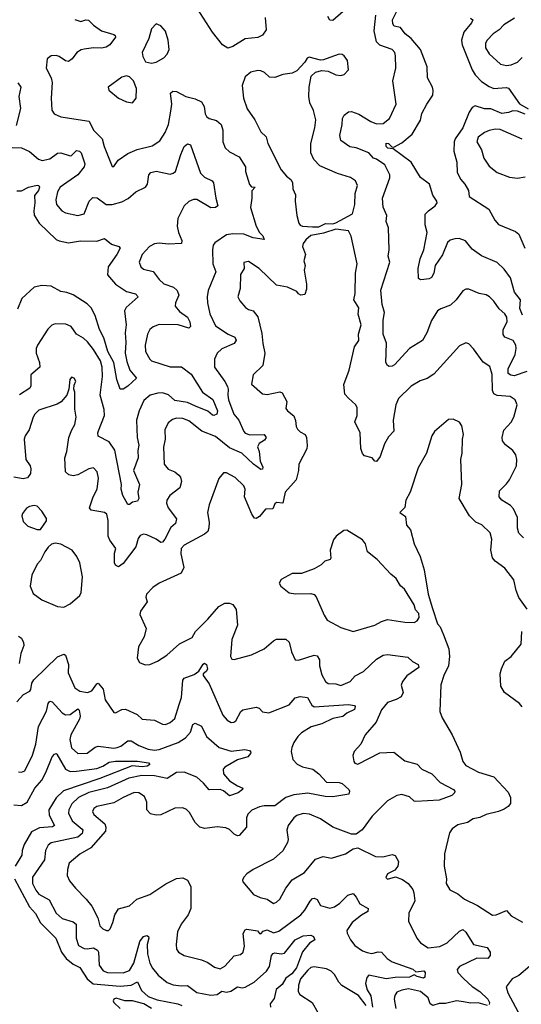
# Model space of a CAD drawing. Extents: x 1892934 to 2008621, y 567149 to 683290.
# Tile 53 of 256: x 1905913 to 1909120, y 606283 to 612576. Entities that reach past the tile are written whole.
import ezdxf

# ---------------------------------------------------------------- set-up
doc = ezdxf.new("R2010")
doc.units = 0

msp = doc.modelspace()

# ---------------------------------------------------------------- linework, layer by layer
at = {"layer": '0CON20XD'}
for points in [[(1907481.3, 612588.7), (1907488.9, 612511.1), (1907465, 612477.1), (1907435, 612462.5), (1907355, 612452.5), (1907275, 612403.8), (1907244.1, 612394.1), (1907208.8, 612415), (1907146, 612495), (1907049.2, 612645)], [(1907981.5, 612628.5), (1907915, 612570.6), (1907895, 612572), (1907883.3, 612595)], [(1909126.5, 610686.5), (1909111.3, 610728.7), (1909114, 610785), (1909076.6, 610835), (1909050.4, 610925), (1909010.8, 610980.8), (1908965, 611024.5), (1908865.9, 611065.9), (1908805, 611109.4), (1908762.3, 611162.3), (1908723.4, 611176.6), (1908695, 611175.5), (1908665, 611165.6), (1908648.9, 611151.1), (1908617, 611073), (1908569.6, 611005), (1908560.5, 610955), (1908545, 610928.8), (1908530.5, 610919.5), (1908495.7, 610914.3), (1908475, 610914), (1908462.3, 610922.3), (1908460.9, 610985), (1908472.3, 611047.7), (1908497.3, 611105), (1908518.2, 611215), (1908505.6, 611265), (1908505, 611332.5), (1908525.7, 611355), (1908568.1, 611385), (1908581.2, 611405), (1908580, 611415), (1908553.3, 611453.3), (1908532.5, 611525), (1908475, 611566.2), (1908414.6, 611664.6), (1908300.5, 611750.5), (1908283, 611753), (1908266.7, 611755), (1908255.8, 611765), (1908255, 611785.6), (1908271.2, 611785), (1908292, 611762), (1908305, 611761.2), (1908355, 611788.7), (1908422.2, 611845), (1908476.3, 611933.7), (1908484.7, 611975.3), (1908515.3, 612034.7), (1908555, 612093.3), (1908557.3, 612122.7), (1908552.5, 612145), (1908520.5, 612205), (1908517.4, 612275), (1908476, 612386), (1908415, 612455.8), (1908376.7, 612485), (1908348.2, 612525), (1908307.5, 612535), (1908298.4, 612548.4), (1908295.3, 612575), (1908322.4, 612625)], [(1906265, 612577.8), (1906304.6, 612564.6), (1906335, 612574.3), (1906351.7, 612571.7), (1906385, 612540), (1906435, 612505.4), (1906515, 612480.6), (1906524, 612475), (1906524.3, 612465), (1906489.1, 612415), (1906465, 612400.4), (1906435, 612392.7), (1906385, 612395.3), (1906325, 612387.7), (1906305, 612382.9), (1906277.1, 612365), (1906247.5, 612325), (1906225, 612308.6), (1906205, 612313.1), (1906165, 612340.6), (1906145, 612346.9), (1906115, 612345.7), (1906089.2, 612325), (1906082, 612265), (1906114.4, 612205), (1906119.5, 612175), (1906114.4, 612074.4), (1906118.3, 611998.3), (1906133.3, 611975), (1906175, 611955.8), (1906356.7, 611926.7), (1906385, 611868.9), (1906439.1, 611815), (1906452.5, 611765), (1906505, 611636.7), (1906515, 611636.7), (1906543.2, 611676.8), (1906605, 611719.4), (1906663.3, 611746.7), (1906760.2, 611769.8), (1906807.9, 611802.1), (1906843.5, 611855), (1906863.4, 611906.6), (1906879.4, 611990.6), (1906885.7, 612035), (1906876.9, 612105), (1906891.8, 612118.2), (1906915, 612117.3), (1906975, 612085.6), (1907035, 612069.4), (1907075, 612051.4), (1907091.7, 612021.7), (1907098.6, 611975), (1907107.6, 611957.6), (1907124.4, 611944.4), (1907170.9, 611930.9), (1907200, 611905), (1907210.5, 611870.5), (1907212.5, 611795), (1907227, 611757), (1907255, 611730.6), (1907315, 611699.2), (1907357.5, 611635), (1907356.7, 611605), (1907382, 611522), (1907395, 611506.7), (1907417.5, 611505), (1907397.3, 611482.7), (1907397.2, 611435), (1907387.6, 611375), (1907423.9, 611255), (1907446.4, 611216.4), (1907466.7, 611195), (1907475, 611170), (1907405, 611182.4), (1907345, 611203.8), (1907275, 611207.5), (1907235, 611200), (1907160.4, 611149.6), (1907150, 611135), (1907145.6, 611105), (1907148.5, 611015), (1907166.7, 610965), (1907117.5, 610845), (1907110.6, 610805), (1907112.8, 610765), (1907128.5, 610695), (1907165, 610619.4), (1907245, 610566.5), (1907287.6, 610547.6), (1907296.4, 610526.4), (1907284.4, 610505.6), (1907205, 610472.3), (1907174.7, 610445.3), (1907158.5, 610405), (1907158.5, 610355), (1907225, 610262.5), (1907240.9, 610230.9), (1907246.4, 610215), (1907243.2, 610175), (1907248.8, 610145), (1907282.5, 610055), (1907314, 610015), (1907345, 609944.5), (1907355, 609933.2), (1907385, 609923.3), (1907475, 609924), (1907488.6, 609905), (1907478.3, 609888.3), (1907444, 609866), (1907433.4, 609845), (1907443.6, 609815), (1907450.5, 609755), (1907467.5, 609715), (1907465, 609702.5), (1907455, 609700), (1907407.8, 609735), (1907332.2, 609805), (1907255, 609840), (1907165, 609912.2), (1907077.5, 609945), (1906995, 610012.1), (1906955, 610026.8), (1906915, 610028.5), (1906889.9, 610020.1), (1906861.7, 609998.3), (1906840, 609955), (1906841.8, 609895), (1906832.6, 609842.6), (1906836.5, 609735), (1906862.4, 609702.4), (1906905, 609685.5), (1906930, 609665), (1906940.8, 609650.8), (1906946.5, 609625), (1906936.3, 609583.7), (1906873.1, 609535), (1906853.5, 609505), (1906851.8, 609485), (1906861.8, 609455), (1906916.2, 609385), (1906907.9, 609355), (1906879.6, 609330.4)], [(1909155, 610326.8), (1909075, 610298.4), (1909053, 610303), (1909036.4, 610315), (1909036.8, 610345), (1909081.1, 610435), (1909087.4, 610475), (1909083.9, 610495), (1909066.7, 610525), (1909015, 610546.2), (1909003.3, 610563.3), (1909004.1, 610595), (1909029.6, 610645), (1909027.5, 610675), (1909015, 610695.6), (1908977.3, 610727.3), (1908945, 610775.8), (1908916, 610805), (1908895, 610817.8), (1908850, 610825), (1908785, 610852.9), (1908765, 610852.5), (1908745, 610842), (1908703.3, 610785), (1908668.1, 610751.9), (1908605, 610727.9), (1908585, 610714.4), (1908545, 610654), (1908515.5, 610575), (1908488, 610525), (1908405, 610473.1), (1908309.6, 610370.4), (1908295, 610360.8), (1908275, 610358.8), (1908263.8, 610365), (1908253.3, 610385), (1908257.4, 610507.4), (1908236.9, 610565), (1908236.9, 610655), (1908245.4, 610704.6), (1908230, 610755), (1908222.2, 610847.8), (1908278.7, 611025), (1908269.2, 611065), (1908275.4, 611105), (1908270.5, 611245), (1908255.6, 611285), (1908260, 611325), (1908237.2, 611377.2), (1908231.5, 611435), (1908278.5, 611565), (1908278.7, 611585), (1908247.8, 611647.8), (1908195, 611683.6), (1908175, 611690), (1908145, 611724.6), (1908065, 611756.7), (1908022.8, 611762.8), (1907965, 611804.3), (1907960.6, 611835), (1907975.3, 611905), (1907976.6, 611945), (1907988.2, 611965), (1908015, 611987.5), (1908035, 611988.5), (1908080.8, 611970.8), (1908157.1, 611925), (1908195, 611910.6), (1908237.1, 611912.9), (1908276.8, 611943.2), (1908319.1, 612035), (1908298.6, 612185), (1908316.7, 612265), (1908315.7, 612345.7), (1908310.8, 612365), (1908295, 612385.7), (1908215, 612413.6), (1908194.6, 612435), (1908179.6, 612505), (1908189.5, 612605)], [(1908794.6, 612584.6), (1908809.2, 612575), (1908801.8, 612555), (1908751.8, 612495), (1908737.3, 612445), (1908740.7, 612415), (1908805, 612255.6), (1908825, 612223.5), (1908865, 612181.3), (1908915, 612147.8), (1908945, 612136.6), (1909022.5, 612142.5), (1909037.2, 612137.2), (1909108, 612038), (1909163.8, 612005)], [(1909076.9, 612585), (1909008.1, 612541.9), (1908979.2, 612510.8), (1908940.8, 612485), (1908902.5, 612445), (1908891.4, 612425), (1908891.9, 612395), (1908915, 612358), (1908987.7, 612292.3), (1909025, 612283.5), (1909055, 612286.8), (1909096.5, 612303.5), (1909125, 612334)], [(1906755, 612298.8), (1906785, 612304), (1906835, 612331.2), (1906856, 612355), (1906867.5, 612385), (1906862.5, 612445), (1906845, 612503.3), (1906815, 612536), (1906785, 612550), (1906755, 612516.7), (1906739.2, 612455), (1906695.8, 612365), (1906699.5, 612339.5), (1906717, 612307), (1906755, 612298.8)], [(1907785, 611251.5), (1907825, 611251.5), (1907867, 611273), (1907915, 611271.2), (1907935, 611276.6), (1908040.6, 611335), (1908055.6, 611395), (1908057.9, 611465), (1908073.1, 611515), (1908059.2, 611545), (1908028, 611568), (1907943.6, 611593.6), (1907832, 611642), (1907792.4, 611682.4), (1907774.4, 611724.4), (1907773.1, 611785), (1907800.6, 611885), (1907805.5, 611935), (1907791.1, 611995), (1907768.5, 612045), (1907761.1, 612085), (1907762.9, 612145), (1907776.2, 612215), (1907805, 612240), (1907845, 612250), (1907885, 612246.2), (1907935, 612222.5), (1907965, 612220), (1907986.7, 612225), (1908014, 612255), (1908008, 612315), (1907987.5, 612345), (1907973.9, 612353.9), (1907955, 612355.8), (1907895.7, 612334.3), (1907855, 612318.8), (1907835, 612317.5), (1907763.6, 612336.4), (1907750.7, 612329.3), (1907736.7, 612305), (1907685, 612248), (1907655, 612234.3), (1907595, 612224.4), (1907545, 612206.2), (1907509.3, 612209.3), (1907477.9, 612237.9), (1907455, 612248.5), (1907435, 612250), (1907390.5, 612239.5), (1907355, 612209.4), (1907334.1, 612155.9), (1907343.7, 612075), (1907367.2, 612005), (1907416.9, 611935), (1907455, 611858.1), (1907487.8, 611827.8), (1907500, 611785), (1907584.5, 611615), (1907619.4, 611575), (1907645.6, 611555), (1907657.8, 611535), (1907658, 611495), (1907675.8, 611455.8), (1907674, 611415), (1907684, 611325), (1907696.7, 611275), (1907705, 611262.5), (1907720, 611255), (1907785, 611251.5)], [(1906635, 612043.3), (1906658, 612075), (1906659.2, 612135), (1906641.2, 612185), (1906615, 612210), (1906595, 612216.7), (1906565, 612208.8), (1906477.5, 612145), (1906482.5, 612125), (1906545, 612073.8), (1906595, 612050), (1906635, 612043.3)], [(1905901.5, 612171.5), (1905919.1, 612145), (1905906.4, 612085), (1905918.3, 612008.3), (1905890.6, 611899.4)], [(1909145, 611971.2), (1909095, 611990.8), (1909065, 611994), (1909037.4, 611982.6), (1908995, 611977.1), (1908925, 612006.7), (1908885, 612005.8), (1908825.3, 612024.7), (1908805, 612015.4), (1908786.1, 611985), (1908746.5, 611883.5), (1908696.4, 611815), (1908690, 611795), (1908689, 611735), (1908708, 611665), (1908710.7, 611599.3), (1908733.1, 611555), (1908759.2, 611525), (1908781.5, 611485), (1908786.7, 611445), (1908912, 611365), (1908950.6, 611295), (1908975, 611267.5), (1909082.4, 611222.4), (1909104.4, 611205), (1909142.3, 611115)], [(1909125, 611811.9), (1908985, 611873.8), (1908955, 611876.2), (1908913.6, 611866.4), (1908884.2, 611855), (1908844.4, 611825), (1908835.6, 611795), (1908865, 611744), (1908880.2, 611690.2), (1908915, 611638.9), (1908965, 611598.6), (1909045, 611570), (1909095, 611563.5), (1909145, 611570.6)], [(1905865, 611758.6), (1905925, 611757.5), (1905975, 611732.9), (1906034, 611684), (1906056.4, 611676.4), (1906105, 611687.3), (1906155, 611723.2), (1906175, 611724.6), (1906235, 611705.6), (1906245, 611708.6), (1906275, 611740.5), (1906295.3, 611735.3), (1906305.6, 611725), (1906328.2, 611655), (1906325.4, 611635), (1906285, 611584.6), (1906171.5, 611505), (1906153.5, 611475), (1906144.6, 611425), (1906149.1, 611395), (1906182.5, 611355), (1906205, 611342.1), (1906285, 611323.8), (1906325, 611335.8), (1906356.7, 611415), (1906381.4, 611438.6), (1906407.6, 611437.6), (1906465.5, 611395.5), (1906505, 611395.5), (1906565, 611412.3), (1906606.6, 611433.4), (1906655, 611474.4), (1906717.5, 611505), (1906730.6, 611525), (1906738.9, 611585), (1906751.5, 611598.5), (1906785, 611607.1), (1906875, 611589.2), (1906895, 611593.8), (1906908.8, 611605), (1906942.1, 611715), (1906965, 611765.8), (1906985, 611782.9), (1907004, 611775), (1907069.2, 611595), (1907095, 611569.1), (1907143.8, 611545), (1907152.5, 611532.5), (1907166, 611436), (1907180, 611385), (1907164.5, 611375.5), (1907135, 611374.2), (1907045, 611426.2), (1907025, 611426.9), (1906995, 611414.6), (1906964.6, 611385), (1906924.5, 611305), (1906919.5, 611255), (1906928.5, 611215), (1906950, 611165), (1906947.1, 611145), (1906865, 611141.1), (1906805, 611147.9), (1906775, 611142.1), (1906742.5, 611125), (1906695.5, 611075), (1906675.6, 611025), (1906688.1, 610995), (1906705, 610981.8), (1906766.9, 610966.9), (1906805, 610914.4), (1906835, 610887.7), (1906895.5, 610865.5), (1906919.6, 610845), (1906931.1, 610815), (1906909.6, 610765), (1906907.3, 610745), (1906935, 610709.6), (1906985, 610674.4), (1907000.4, 610645), (1907005.6, 610614.4), (1906995, 610604), (1906925.9, 610625.9), (1906805, 610626.5), (1906766.4, 610613.6), (1906745.5, 610595), (1906729.2, 610565), (1906714.6, 610495), (1906717.3, 610455), (1906745, 610405.8), (1906756.2, 610396.2), (1906875, 610355.9), (1906946.7, 610356.7), (1907009.4, 610309.4), (1907082, 610195), (1907148.1, 610148.1), (1907176.6, 610075), (1907172.5, 610055), (1907155, 610045.6), (1907145, 610047.8), (1907115, 610074.1), (1907036.2, 610106.2), (1906985, 610128.1), (1906905, 610141.7), (1906865, 610177.2), (1906825, 610190.2), (1906795, 610188.8), (1906747.1, 610175), (1906707.5, 610142.5), (1906677.2, 610075), (1906659, 610015), (1906664.2, 609905), (1906674, 609856), (1906668, 609822), (1906669.3, 609775), (1906639.7, 609695), (1906679.2, 609605), (1906668.5, 609555), (1906674.3, 609515), (1906665, 609499.2), (1906635, 609491.9), (1906615, 609476), (1906605, 609476.2), (1906571.5, 609535), (1906562.2, 609575), (1906563.8, 609605), (1906520, 609825), (1906485, 609878.5), (1906414.8, 609914.8), (1906411.3, 609935), (1906417.3, 609947.3)], [(1905895, 611482), (1905925, 611481.4), (1905968, 611505), (1906025, 611517.8), (1906035.5, 611515.5), (1906039.4, 611505), (1906033.3, 611485), (1906007.3, 611452.7), (1906010.6, 611405), (1906002.9, 611355), (1906005.3, 611325.3), (1906036.2, 611275), (1906145, 611171.8), (1906165, 611161.8), (1906225, 611149.6), (1906302.2, 611162.2), (1906405, 611159.3), (1906455, 611177.3), (1906500, 611140), (1906545.9, 611125.9), (1906554.4, 611115), (1906534.6, 611075), (1906478.1, 610995), (1906474.4, 610945), (1906525, 610885.3), (1906595, 610837.5), (1906654.2, 610824.2), (1906670, 610805), (1906594.1, 610735.9), (1906582.9, 610715), (1906594.2, 610625), (1906586.2, 610573.8), (1906591.9, 610515), (1906587.3, 610445), (1906598.7, 610391.3), (1906616, 610336), (1906660, 610285), (1906605, 610234.3), (1906575, 610214.2), (1906555, 610213.3), (1906534.1, 610275), (1906513.8, 610385), (1906475.3, 610455), (1906451.6, 610541.6), (1906423.7, 610595), (1906394.5, 610685), (1906368.8, 610735), (1906345, 610759.6), (1906255, 610816.7), (1906215, 610832.5), (1906175, 610837.5), (1906113.1, 610873.1), (1906055, 610875.8), (1906004.8, 610865.2), (1905926.2, 610793.8), (1905899.4, 610725)], [(1909133.2, 609263.2), (1909105, 609294), (1909096.4, 609325), (1909094.6, 609394.6), (1909070.4, 609450.4), (1909050.3, 609470.3), (1908995.7, 609505), (1908978.6, 609525), (1908979.4, 609565), (1909025, 609608.1), (1909044.5, 609635), (1909090, 609725), (1909091.2, 609765), (1909084.5, 609795), (1909065, 609822.2), (1909017.7, 609857.7), (1909000.5, 609885), (1908996.9, 609905), (1909008.8, 609951.2), (1909055, 610004.2), (1909072.2, 610035), (1909093.1, 610115), (1909080.8, 610145), (1909047.8, 610167.8), (1908965, 610173.8), (1908943.9, 610183.9), (1908935.7, 610205.8), (1908932.8, 610307.2), (1908918.2, 610358.2), (1908875, 610387.1), (1908815, 610472), (1908785, 610503.3), (1908765, 610510), (1908725, 610491.2), (1908559.5, 610310.5), (1908517.1, 610282.9), (1908472.8, 610267.2), (1908415, 610232.9), (1908335, 610154.2), (1908317.1, 610115), (1908300.8, 610015), (1908305.5, 609945), (1908271.4, 609908.6), (1908244.8, 609865.2), (1908217, 609783), (1908195, 609752.5), (1908183.3, 609753.3), (1908165.6, 609775.6), (1908117.5, 609787.5), (1908103.8, 609803.8), (1908094.5, 609835), (1908089.1, 609935), (1908055.6, 610005), (1908070, 610045), (1908070.9, 610095), (1908061.4, 610115), (1908015, 610156.2), (1907991.2, 610181.2), (1907985.7, 610245), (1908019.2, 610335), (1908054.3, 610485), (1908081.1, 610525), (1908078.5, 610565), (1908095.4, 610625), (1908077.4, 610692.6), (1908080, 610735), (1908048.2, 610785), (1908058.1, 610825), (1908058.9, 610955), (1908069.5, 611015), (1908031.4, 611191.4), (1908015, 611226.1), (1907933.9, 611236.1), (1907855, 611210.5), (1907775, 611196), (1907741.7, 611168.3), (1907724.2, 611145.8), (1907720, 611125), (1907739.2, 611075), (1907729.2, 611035), (1907738, 611005), (1907732.5, 610975), (1907745.8, 610885.8), (1907746.1, 610853.9), (1907735, 610820), (1907710, 610815), (1907695, 610822.5), (1907685, 610837.5), (1907625.9, 610865.9), (1907555, 610878.8), (1907442.9, 610985), (1907375, 611030), (1907346.2, 611023.8), (1907346.9, 610985), (1907323.9, 610946.1), (1907322.8, 610857.2), (1907307.5, 610805), (1907319.7, 610779.7), (1907356, 610736), (1907375, 610723.5), (1907405.3, 610715.3), (1907436, 610676), (1907460.5, 610570.5), (1907466.2, 610505), (1907480.6, 610445), (1907467.8, 610365), (1907405.7, 610305), (1907395.6, 610245.6), (1907465, 610184.3), (1907495, 610181.1), (1907575, 610198.1), (1907591.5, 610191.5), (1907621.5, 610135), (1907615, 610091.2), (1907625, 610075.7), (1907665, 610042.9), (1907676.5, 610013.5), (1907679.5, 609975), (1907688.7, 609958.7), (1907705, 609942.1), (1907737.8, 609925), (1907746.4, 609905), (1907750.5, 609855), (1907748, 609832), (1907696.9, 609735), (1907695.4, 609695), (1907680.9, 609635), (1907611.1, 609555), (1907595.7, 609485), (1907555, 609490.2), (1907545, 609481.9), (1907531.5, 609448.5), (1907485, 609446.4), (1907445, 609399.6), (1907425, 609387.9), (1907415, 609389.6), (1907396.8, 609415), (1907350.8, 609525), (1907353.6, 609575), (1907345, 609597.1), (1907290.2, 609650.2), (1907235, 609680), (1907215, 609679.2), (1907185, 609643.3), (1907123.3, 609475), (1907114.4, 609425), (1907124.6, 609365), (1907122.3, 609327.7), (1907115, 609304.3), (1907095, 609288.2), (1906965, 609217.4), (1906945, 609196.2), (1906942.2, 609162.2), (1906962.5, 609075), (1906945, 609039.1), (1906805, 608974.3), (1906763, 608947), (1906724.2, 608905), (1906720, 608885), (1906726.7, 608855), (1906686, 608795), (1906681.2, 608775), (1906721.2, 608685), (1906720, 608675), (1906707.9, 608632.1), (1906671.7, 608568.3), (1906663.8, 608495), (1906677.7, 608467.7), (1906715, 608452.5), (1906745, 608454), (1906794.4, 608475.6), (1906853.8, 608515), (1906933.8, 608586.2), (1907015, 608626.9), (1907035.7, 608664.3), (1907116.2, 608745), (1907185, 608825.5), (1907225, 608845.6), (1907255, 608845.6), (1907275, 608837.1), (1907296.2, 608805), (1907304.6, 608705), (1907270, 608615), (1907260, 608505), (1907268.3, 608488.3), (1907285, 608486.7), (1907395, 608515.8), (1907475, 608554), (1907534.4, 608605.6), (1907555, 608616), (1907615, 608616.2), (1907635, 608597.5), (1907650, 608535), (1907675, 608483.8), (1907695, 608482.2), (1907795, 608514.5), (1907815, 608510), (1907829.1, 608485), (1907830, 608445), (1907845, 608388.8), (1907867.8, 608345), (1907885, 608333.6), (1907935, 608331.5), (1907965, 608321.1), (1908025, 608346.7), (1908057.4, 608382.6), (1908111, 608409), (1908195, 608488.2), (1908236.7, 608515), (1908265, 608517.9), (1908395, 608502.1), (1908425, 608474.6), (1908461.4, 608455), (1908464.4, 608435), (1908387.7, 608382.3), (1908360, 608345), (1908352.6, 608322.6), (1908363.6, 608275), (1908351.3, 608248.7), (1908320.3, 608229.7), (1908265, 608212.2), (1908225, 608165.6), (1908192.1, 608085), (1908120.8, 608005), (1908094.4, 607945.6), (1908051.7, 607898.3), (1908043.6, 607873.6), (1908048.8, 607835), (1908055, 607823.3), (1908075, 607818), (1908215, 607889.4), (1908305, 607894.4), (1908375, 607837.8), (1908455, 607817.1), (1908484.2, 607785), (1908547.1, 607755), (1908600.5, 607700.5)], [(1906417.3, 609947.3), (1906454.6, 610045), (1906452.7, 610085), (1906428.2, 610175), (1906442.2, 610295), (1906439.5, 610355), (1906428.8, 610395), (1906385, 610468.5), (1906347.1, 610517.1), (1906321.2, 610541.2), (1906276.6, 610566.6), (1906242.5, 610615), (1906208.6, 610628.6), (1906139.1, 610630.9), (1906117.4, 610622.6), (1906092.1, 610597.9), (1906025.6, 610495), (1906017.8, 610475), (1906017.3, 610445), (1906040, 610385), (1906041.2, 610355), (1905984.6, 610305), (1905983.8, 610236.2), (1905978.6, 610221.4), (1905911, 610179)], [(1906879.6, 609330.4), (1906840.4, 609255), (1906825, 609236.9), (1906815, 609234.2), (1906785.9, 609255.9), (1906725, 609284), (1906703.6, 609286.4), (1906682, 609278), (1906669.8, 609260.2), (1906655, 609206), (1906575, 609100), (1906545, 609078), (1906525, 609088.8), (1906519.4, 609105), (1906518.6, 609165), (1906526.7, 609195), (1906488.3, 609248.3), (1906478.5, 609275), (1906478.9, 609375), (1906470, 609415), (1906455, 609426.7), (1906370.4, 609440.4), (1906358.6, 609455), (1906382.5, 609525), (1906408.8, 609575), (1906417.1, 609645), (1906408, 609685), (1906385, 609711.2), (1906355, 609704), (1906285, 609665.7), (1906255, 609660.8), (1906227.3, 609667.3), (1906206.1, 609686.1), (1906200.6, 609775), (1906214.4, 609815), (1906227.8, 609905), (1906245.6, 609955), (1906265, 609987.5), (1906273.3, 610035), (1906265.7, 610085.7), (1906265.6, 610195), (1906258.8, 610215), (1906260.7, 610239.3), (1906272.5, 610265), (1906260, 610285), (1906245, 610290), (1906233, 610277), (1906226.7, 610215), (1906213.3, 610175), (1906177, 610133), (1906152.1, 610117.9), (1906035, 610080), (1906008.6, 610055), (1905998.6, 610035), (1905972.5, 609955), (1905946.9, 609915), (1905941.3, 609895), (1905951.1, 609765), (1905979.2, 609725), (1905984.7, 609705), (1905982.7, 609675), (1905962.9, 609647.1), (1905935, 609640.2), (1905875, 609652.7)], [(1909157.3, 608807.3), (1909105, 608882.5), (1909087.6, 608927.6), (1909072.5, 608995), (1909015, 609069.2), (1908952, 609115), (1908935.5, 609135.5), (1908924.5, 609185), (1908931.5, 609255), (1908920.6, 609295), (1908868.1, 609348.1), (1908829.1, 609365), (1908789.6, 609405), (1908721.9, 609515), (1908740, 609605), (1908732.5, 609765), (1908742.5, 609805), (1908743.3, 609895), (1908750, 609925), (1908738.8, 609978.8), (1908725, 610002.5), (1908685, 610023.3), (1908655, 610021.2), (1908565, 609943.3), (1908548.8, 609915), (1908514, 609805), (1908461.2, 609711.2), (1908410, 609555), (1908381.9, 609505), (1908375, 609457.5), (1908342.9, 609425), (1908379.4, 609399.4), (1908386, 609345), (1908412.2, 609315), (1908435.8, 609225), (1908474, 609145), (1908499.3, 609059.3), (1908524, 608905), (1908551.7, 608811.7), (1908583.3, 608715), (1908600, 608695), (1908623.3, 608645), (1908656.7, 608555), (1908660, 608505), (1908653.8, 608445), (1908624.2, 608385), (1908606, 608325), (1908598.8, 608155), (1908613, 608113), (1908678.8, 608005), (1908729.4, 607895), (1908745.7, 607835), (1908765, 607809.2), (1908846.4, 607766.4), (1908945, 607735.8), (1909035, 607637.5), (1909050.6, 607605), (1909050, 607565), (1909035, 607547.1), (1909009.2, 607530.8), (1908974.6, 607515.4), (1908895, 607495.7), (1908855, 607475.6), (1908812.4, 607467.6), (1908775, 607444.4), (1908715, 607430), (1908678.8, 607405), (1908661.7, 607378.3), (1908628.6, 607245), (1908627.5, 607165), (1908640.8, 607085), (1908640, 607055), (1908663.2, 607013.2), (1908715, 606988.8), (1908756.2, 606955), (1908838.8, 606915), (1908935, 606851.4), (1908960, 606855), (1909025, 606882.9), (1909055, 606848.2), (1909127.9, 606807.9)], [(1906025, 609316.7), (1906045, 609317.5), (1906085, 609372.5), (1906085, 609387.5), (1906054, 609435), (1906025.4, 609465.4), (1906005, 609470.6), (1905975.7, 609464.3), (1905957.3, 609452.7), (1905930.5, 609419.5), (1905926.2, 609403.8), (1905935, 609367.5), (1905965, 609338.8), (1906025, 609316.7)], [(1908045, 608664.4), (1908183.3, 608705), (1908225, 608728.6), (1908265, 608741.4), (1908375, 608725.7), (1908435, 608723.8), (1908455, 608732.5), (1908467.5, 608755), (1908465, 608780), (1908443.9, 608803.9), (1908433.8, 608835), (1908374, 608935), (1908347.6, 608957.6), (1908320, 609005), (1908285, 609030.8), (1908197.5, 609125), (1908135.5, 609175), (1908124.5, 609225), (1908105, 609252.2), (1908005, 609312.5), (1907985, 609310), (1907936.1, 609273.9), (1907918.8, 609251.2), (1907898.1, 609185), (1907902.5, 609135), (1907898, 609125), (1907863.8, 609115), (1907839.2, 609090.8), (1907794.4, 609065.6), (1907715, 609036.7), (1907654.3, 609035.7), (1907585, 608996.7), (1907572.5, 608975), (1907582.5, 608955), (1907635, 608912.5), (1907675.8, 608905.8), (1907775, 608908.8), (1907795, 608901.2), (1907807.9, 608887.9), (1907858.8, 608768.8), (1907878.8, 608738.8), (1907965, 608691.9), (1908045, 608664.4)], [(1906195, 608821.9), (1906235, 608842), (1906298.1, 608895), (1906305.6, 608915), (1906314.2, 609015), (1906296.9, 609105), (1906278.6, 609145), (1906248.8, 609185), (1906175, 609223.8), (1906139.3, 609230.7), (1906116.4, 609223.6), (1906095, 609203.8), (1906072.5, 609175), (1906045, 609118.8), (1906024.2, 609095), (1905990, 609025), (1905979.2, 608955), (1905998.3, 608908.3), (1906055, 608866.9), (1906155, 608825.7), (1906195, 608821.9)], [(1909125, 608183.8), (1909108, 608205), (1909012.5, 608275), (1908988.6, 608315), (1908985.6, 608395), (1908992.6, 608427.4), (1909014.2, 608475), (1909055, 608506), (1909118.6, 608585), (1909123.5, 608665)], [(1905905, 608635.4), (1905925, 608622), (1905937.3, 608595), (1905938.8, 608575), (1905919.4, 608525), (1905908.6, 608461.4)], [(1905894.1, 608215.9), (1905937.1, 608262.9), (1905977.1, 608285), (1905984.2, 608295), (1905990, 608335), (1906003.7, 608356.3), (1906155, 608504.4), (1906195, 608520.8), (1906206, 608515), (1906223.8, 608455), (1906221.7, 608401.7), (1906266.2, 608306.2), (1906297.5, 608285), (1906346.7, 608275), (1906373, 608287), (1906405, 608330.8), (1906415, 608334.2), (1906446.9, 608296.9), (1906459.5, 608229.5), (1906515, 608146.7), (1906525, 608146.2), (1906565, 608167.5), (1906590, 608170), (1906663.8, 608135), (1906696.7, 608105), (1906775, 608099.4), (1906825, 608074), (1906845, 608072), (1906875, 608082.9), (1906905, 608108.6), (1906931.9, 608198.1), (1906946.3, 608243.7), (1906955.5, 608355), (1906965, 608366.5), (1907028.7, 608391.3), (1907058.9, 608411.1), (1907085, 608456.7), (1907095, 608463.8), (1907108.1, 608455), (1907113.3, 608425), (1907105, 608409.2), (1907086.2, 608395), (1907085.8, 608385), (1907125, 608330), (1907210.7, 608130.7), (1907238.9, 608098.9), (1907265, 608084.3), (1907282.5, 608085), (1907295, 608094), (1907325.9, 608154.1), (1907338.8, 608165), (1907425, 608182.5), (1907444, 608175), (1907465, 608152), (1907505, 608145.8), (1907635, 608196.7), (1907675, 608241.5), (1907705, 608249.6), (1907753, 608243), (1907780, 608195), (1907795, 608184.6), (1908015, 608197.8), (1908052.5, 608192.5), (1908057.5, 608185), (1908053, 608167), (1908005, 608143.6), (1907978.2, 608121.7), (1907915, 608108.6), (1907844.3, 608075.7), (1907775.6, 608055), (1907715, 608016.8), (1907690.9, 607995), (1907666.4, 607955), (1907652.5, 607925), (1907648.3, 607898.3), (1907658.3, 607848.3), (1907686.6, 607816.6), (1907720.8, 607800.8), (1907787.1, 607785), (1907825, 607755.7), (1907875, 607702.7), (1907955, 607700), (1907975, 607694.3), (1908016.2, 607655), (1908021.2, 607645), (1908016.7, 607625), (1907915, 607608.2), (1907865, 607611.4), (1907755, 607632.4), (1907665, 607621.4), (1907615.3, 607604.7), (1907545, 607551.8), (1907475, 607551.9), (1907445, 607544.4), (1907396.4, 607523.6), (1907372.2, 607497.8), (1907362.9, 607475), (1907361.9, 607415), (1907315, 607362.5), (1907305, 607359.2), (1907285, 607369.2), (1907255, 607399.4), (1907230.6, 607410.6), (1907176.1, 607416.1), (1907095.6, 607405.6), (1907065, 607414.2), (1907035.6, 607445), (1906998.9, 607508.9), (1906978.4, 607528.4), (1906955, 607538.2), (1906905, 607537.1), (1906815, 607492.9), (1906785, 607491.5), (1906749.1, 607499.1), (1906726.4, 607526.4), (1906725.5, 607575), (1906709.8, 607609.8), (1906675, 607634.5), (1906645, 607635.5), (1906574.8, 607605.2), (1906515, 607570.9), (1906405, 607547.3), (1906387.5, 607535), (1906378.6, 607515), (1906386.9, 607495), (1906457.1, 607437.1), (1906464, 607415), (1906461.2, 607388.8), (1906367.4, 607282.6), (1906296.8, 607243.2), (1906229.6, 607185), (1906217.5, 607145), (1906215.6, 607105), (1906232, 607072), (1906268.6, 607025), (1906338.5, 606955), (1906375, 606909.4), (1906411.8, 606835), (1906425.6, 606785), (1906445, 606765.6), (1906467.5, 606755), (1906480, 606755), (1906490.6, 606765), (1906508.2, 606805), (1906520.6, 606855), (1906545, 606893.8), (1906615, 606912.5), (1906661.2, 606955), (1906745, 606984.3), (1906847.4, 607052.6), (1906915, 607085.8), (1906955, 607092), (1906985, 607076.2), (1907007.5, 607035), (1907007.8, 606895), (1906990, 606855), (1906944.7, 606795.3), (1906921.5, 606745), (1906912.2, 606665), (1906915.7, 606635), (1906928, 606615), (1906965, 606593.5), (1907075, 606567.3), (1907115, 606550), (1907159.1, 606519.1), (1907195, 606510), (1907225, 606525.6), (1907285, 606592.5), (1907325, 606600), (1907342, 606615), (1907350.5, 606655), (1907340.6, 606735), (1907355, 606758), (1907365, 606762.5), (1907433, 606753), (1907446.1, 606736.1), (1907455, 606733.9), (1907470.2, 606749.8), (1907495, 606757.9), (1907535, 606739.1), (1907569.4, 606750.6), (1907710.6, 606855), (1907736.5, 606883.5), (1907768.9, 606941.1), (1907785, 606958.5), (1907795, 606960.9), (1907815, 606951.8), (1907835, 606914.5), (1907895, 606896.4), (1907925, 606906.2), (1907960.3, 606929.7), (1908010.5, 606979.5), (1908045, 606990), (1908065, 606967.1), (1908086.9, 606925), (1908141.1, 606895), (1908137.8, 606875), (1908097.5, 606852.5)], [(1905905, 607768.6), (1905925, 607766.9), (1905945, 607775.7), (1905994.7, 607875), (1906015.9, 607945), (1906032.8, 608057.2), (1906084.7, 608155.3), (1906093.9, 608205), (1906105, 608220.8), (1906120.8, 608215), (1906185, 608144.5), (1906205, 608132.9), (1906235.7, 608135), (1906285, 608170.6), (1906293.4, 608163.4), (1906299.3, 608125), (1906295.7, 608105), (1906239.8, 608005), (1906233, 607975), (1906245, 607922.2), (1906285, 607886.5), (1906345, 607887.9), (1906395, 607925.4), (1906415, 607933.3), (1906515, 607920.7), (1906536.8, 607923.2), (1906558.5, 607931.5), (1906603.3, 607966.7), (1906625, 607967.5), (1906675, 607936), (1906735, 607914.1), (1906775, 607907.5), (1906805, 607911.6), (1906925, 607956.6), (1906973.3, 607985), (1907005, 608021.9), (1907018.8, 608071.2), (1907035, 608078.9), (1907075, 608060.5), (1907107.3, 607995), (1907188.1, 607925), (1907265, 607900.2), (1907351.9, 607911.9), (1907382.5, 607905), (1907390, 607895), (1907388, 607885), (1907371.2, 607865), (1907305, 607844.6), (1907225, 607798.5), (1907213.6, 607785), (1907215.4, 607755), (1907255, 607711.8), (1907305, 607679.6), (1907340, 607665), (1907336.9, 607655), (1907309.6, 607635), (1907255, 607615.5), (1907215, 607647.5), (1907195, 607656.2), (1907124, 607654), (1907087.5, 607695)], [(1905875, 607558.5), (1905925, 607553.8), (1905960, 607575), (1906008.6, 607665), (1906053.4, 607715), (1906080.6, 607765), (1906120, 607865), (1906135, 607882), (1906145, 607885.8), (1906150.3, 607880.3), (1906204.8, 607784.8), (1906235, 607771.1), (1906275, 607772.3), (1906405, 607789.4), (1906444.9, 607805.2), (1906485, 607830.6), (1906525, 607837.6), (1906665, 607836.5), (1906736.7, 607825), (1906745.8, 607815), (1906728, 607805), (1906695, 607800.3), (1906632.6, 607807.4), (1906425.5, 607725), (1906192.9, 607647.1), (1906145, 607602.5), (1906098.9, 607525), (1906101.5, 607491.5), (1906135.3, 607424.7), (1906123.4, 607416.6), (1906040, 607410), (1905988.2, 607385), (1905940.3, 607305), (1905929.4, 607265), (1905927.1, 607235), (1905884.7, 607165)], [(1907087.5, 607695), (1907045, 607735.4), (1906965, 607765.5), (1906915, 607763.5), (1906855, 607726.8), (1906773.9, 607743.9), (1906693.8, 607745), (1906611.1, 607728.9), (1906474.8, 607665.2), (1906355, 607636.2), (1906288.2, 607605), (1906246.5, 607563.5), (1906227.3, 607525), (1906225.4, 607505), (1906249.2, 607455), (1906312.8, 607402.8), (1906317.3, 607395), (1906312.8, 607375), (1906285, 607351.2), (1906115, 607313.6), (1906095, 607300.6), (1906078.5, 607265), (1906071.2, 607205), (1905995.3, 607095), (1905995, 607054.4), (1906015, 607012.5), (1906035, 606987.1), (1906101.2, 606951.2), (1906145.7, 606865.7), (1906185, 606830.4), (1906255, 606808.9), (1906274.3, 606795), (1906274.6, 606705), (1906287.7, 606657.7), (1906325, 606639.5), (1906345, 606636.7), (1906385, 606644.5), (1906409.3, 606629.3), (1906416.4, 606615), (1906421.9, 606531.9), (1906447.4, 606497.4), (1906475, 606485.9), (1906575, 606484.8), (1906615, 606498), (1906641.9, 606545), (1906681.1, 606685), (1906705, 606715.6), (1906725, 606721.4), (1906736.5, 606716.5), (1906739.4, 606705), (1906727.9, 606665), (1906730.3, 606605), (1906745.3, 606545.3), (1906762.9, 606512.9), (1906798.5, 606468.5), (1906855, 606421.2), (1906893.2, 606406.8), (1906945, 606400.4), (1906985, 606403.6), (1907045, 606357.3), (1907135, 606341.3), (1907176, 606345), (1907205, 606366.9), (1907235, 606360.8), (1907263, 606367), (1907305, 606393.6), (1907335, 606388), (1907355, 606392.7), (1907411.8, 606425), (1907491.2, 606495), (1907509.1, 606525), (1907523.1, 606595), (1907532.5, 606607.5), (1907545, 606611.5), (1907585, 606604.6), (1907605, 606609.2), (1907675, 606694.4), (1907725, 606719.6), (1907775, 606723.8), (1907790.6, 606715), (1907800, 606695), (1907765, 606672.5), (1907721.3, 606618.7), (1907683, 606515), (1907652, 606478), (1907615, 606448.8), (1907591.7, 606408.3), (1907552, 606378), (1907539.3, 606320.7), (1907514, 606285), (1907516.6, 606265)], [(1908600.5, 607700.5), (1908686.2, 607655), (1908694, 607645), (1908691.9, 607635), (1908675, 607617.8), (1908595, 607586.4), (1908445, 607578.9), (1908435, 607581.1), (1908405, 607608.4), (1908355, 607622.7), (1908325, 607618.2), (1908265, 607582.1), (1908165.4, 607484.6), (1908102.9, 607397.1), (1908065, 607370.8), (1908035, 607370.8), (1907915, 607414.3), (1907835, 607468.6), (1907765, 607496.9), (1907725, 607501.9), (1907685, 607488.8), (1907664.8, 607475.2), (1907628.8, 607425), (1907620.9, 607395), (1907629.2, 607335), (1907625.9, 607315.9), (1907595, 607263.8), (1907535, 607211.2), (1907406.2, 607145), (1907364.4, 607115.6), (1907346.7, 607095), (1907337.5, 607075), (1907340, 607065), (1907407.5, 606985), (1907449.2, 606965), (1907495.8, 606955), (1907535, 606927.1), (1907555, 606935.7), (1907575, 606954.2), (1907614.6, 607025.4), (1907655, 607079.2), (1907734.2, 607125), (1907805, 607210), (1907853.4, 607226.6), (1907906.1, 607216.1), (1907995, 607244.2), (1908045, 607276.2), (1908075, 607282), (1908186.9, 607226.9), (1908235.3, 607224.7), (1908295, 607240), (1908314.3, 607234.3), (1908333.8, 607195), (1908331.2, 607165), (1908310.7, 607139.3), (1908265, 607116.2), (1908253.3, 607093.3), (1908265, 607082.5), (1908315, 607096.7), (1908361.2, 607081.2), (1908396, 607055), (1908426.2, 607016.2), (1908433.3, 606995), (1908438.1, 606945), (1908400, 606865), (1908398.9, 606815), (1908450.8, 606705), (1908474.6, 606674.6), (1908525, 606643.6), (1908598.3, 606651.7), (1908645, 606676.4), (1908725, 606750), (1908745, 606760), (1908765, 606744.4), (1908814.2, 606665), (1908902.5, 606645), (1908920, 606615), (1908921.6, 606595), (1908905, 606576.2), (1908835, 606576.5), (1908724.8, 606525.2), (1908708.9, 606505), (1908714.4, 606485), (1908752.2, 606445), (1908805, 606396.5), (1908853.6, 606365), (1908906.1, 606315), (1908916.6, 606295), (1908915, 606281.2)], [(1905880, 607085), (1905975, 606905.9), (1906013.3, 606863.3), (1906045, 606803.9), (1906144.7, 606704.7), (1906179.7, 606615), (1906209.7, 606575), (1906255, 606538.3), (1906298.1, 606518.1), (1906344.2, 606445), (1906382.9, 606412.9), (1906555, 606399.5), (1906625, 606404.7), (1906665, 606426.4), (1906691.2, 606371.2), (1906735, 606331.6), (1906791, 606311), (1906924.7, 606284.7), (1906950, 606275)], [(1908097.5, 606852.5), (1908039.2, 606805), (1908004.5, 606755), (1908006.7, 606736.7), (1908027.5, 606695), (1908055, 606657.5), (1908103.7, 606623.7), (1908135, 606613.1), (1908165, 606607.1), (1908205, 606617.3), (1908225, 606615.7), (1908261.4, 606575), (1908295, 606553.8), (1908426.6, 606506.6), (1908445, 606490.8), (1908496.7, 606496.7), (1908504.2, 606485), (1908502.9, 606457.1), (1908495, 606450.6), (1908455, 606459.5), (1908435, 606471.2), (1908405, 606455.2), (1908313.8, 606453.8), (1908255, 606445.6), (1908145, 606468.1), (1908132.3, 606455), (1908124.1, 606415), (1908134.1, 606374.1), (1908156.9, 606336.9), (1908168, 606265)], [(1908127.5, 606275), (1908079.5, 606339.5), (1907972.9, 606402.9), (1907952.2, 606425), (1907925, 606474), (1907905, 606494.3), (1907875, 606509.4), (1907795, 606521.8), (1907775, 606517.7), (1907755, 606501.5), (1907707.6, 606445), (1907694.3, 606405), (1907692.9, 606365), (1907703.1, 606345), (1907783.6, 606293.6), (1907819.2, 606229.2)], [(1909175, 606525.6), (1909105, 606465.8), (1909061.2, 606445), (1909024, 606395), (1909034.4, 606355), (1909114.4, 606205)], [(1908904.4, 606275.6), (1908845, 606291), (1908795, 606290.2), (1908751, 606299), (1908705, 606304.3), (1908635, 606288.2), (1908595, 606288.8), (1908555, 606275.9), (1908536.2, 606286.2), (1908523.4, 606323.4), (1908475, 606365.2), (1908398.2, 606381.8), (1908355, 606372.9), (1908325, 606359.4), (1908310.6, 606339.4), (1908306.7, 606315), (1908318.2, 606255)], [(1906755, 606256), (1906706.3, 606286.3), (1906635, 606304.3), (1906585.7, 606305.7), (1906528.6, 606321.4), (1906515, 606315.8), (1906511.4, 606305), (1906514.4, 606295), (1906555.7, 606255.7)]]:
    msp.add_lwpolyline(points, dxfattribs=at)

doc.saveas('drawing.dxf')
